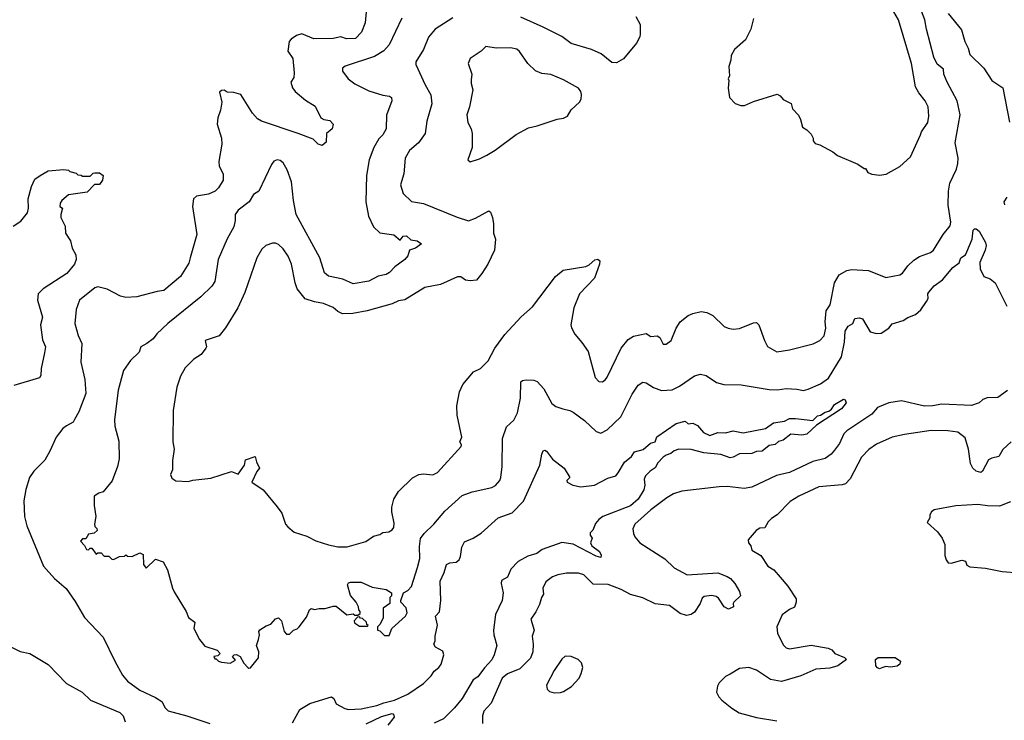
# Model space of a CAD drawing. Extents: x 1863017 to 1989460, y 394564 to 532820.
# Tile 129 of 213: x 1932312 to 1938636, y 457055 to 461556. Entities that reach past the tile are written whole.
import ezdxf

# ---------------------------------------------------------------- set-up
doc = ezdxf.new("R2010")
doc.units = 0

msp = doc.modelspace()

# ---------------------------------------------------------------- linework, layer by layer
at = {"layer": '0CON10XD'}
for points in [[(1935095, 461567.3), (1934980.6, 461495), (1934937.2, 461442.8), (1934906.5, 461365), (1934855.7, 461285), (1934856.8, 461266.8), (1934916.4, 461136.4), (1934953.2, 461073.2), (1934959.5, 461015), (1934927, 460903), (1934915.7, 460825), (1934873.1, 460765), (1934815.6, 460715), (1934787.1, 460665), (1934778.9, 460565), (1934758.6, 460495), (1934775, 460440), (1934828.6, 460388.6), (1934905, 460375.6), (1935122.5, 460287.5), (1935195, 460263.1), (1935240, 460280), (1935325, 460326.7), (1935335, 460320), (1935348.8, 460285), (1935356, 460245), (1935356.2, 460185), (1935368, 460145), (1935362, 460075), (1935318, 459985), (1935281.2, 459925), (1935245, 459882.5), (1935205, 459877.5), (1935175, 459883.3), (1935145, 459903.3), (1935125, 459903.3), (1935015, 459853.8), (1934914.2, 459835.8), (1934785, 459755.6), (1934745, 459749.5), (1934705, 459729.4), (1934544.6, 459685.4), (1934452.6, 459667.4), (1934385.6, 459665.6), (1934355, 459681.4), (1934325, 459707.1), (1934262.6, 459732.6), (1934205, 459743.5), (1934145, 459763.5), (1934095, 459825.8), (1934080.9, 459865), (1934058.1, 459985), (1934036.1, 460036.1), (1934005, 460084.3), (1933975, 460111.4), (1933955, 460120), (1933935, 460120), (1933893.8, 460105), (1933867.6, 460082.4), (1933835, 460026.7), (1933757.6, 459802.4), (1933713.1, 459705), (1933635, 459576.2), (1933594.4, 459525.6), (1933504.6, 459495.4), (1933511.9, 459455), (1933507.5, 459445), (1933478, 459405), (1933430, 459375), (1933375, 459318.8), (1933346, 459265), (1933321.4, 459195), (1933298, 459045), (1933296.2, 458845), (1933303.9, 458796.1), (1933294, 458725), (1933293.3, 458665), (1933280, 458635), (1933290.5, 458610.5), (1933315, 458593.3), (1933395, 458588.8), (1933425, 458597.5), (1933539.1, 458610.9), (1933673.6, 458653.6), (1933715, 458636.7), (1933755.9, 458695), (1933762.1, 458727.9), (1933825, 458750), (1933832.2, 458715), (1933852.9, 458675), (1933835, 458652.5), (1933804.2, 458585), (1933875.7, 458535.7), (1933966.8, 458426.8), (1933996, 458385), (1934019.2, 458315), (1934035, 458297.5), (1934075, 458264.2), (1934157.1, 458237.1), (1934215, 458208.5), (1934295, 458183.3), (1934355, 458170), (1934415, 458168.6), (1934535, 458202.9), (1934585, 458237.1), (1934625, 458248.1), (1934645, 458260.6), (1934682.5, 458265), (1934705, 458278.8), (1934715.4, 458294.6), (1934718, 458322), (1934701.3, 458395), (1934701.3, 458425), (1934714.7, 458475.3), (1934744.3, 458525), (1934835, 458611.9), (1934875, 458633.1), (1934905, 458638.9), (1934965, 458631.4), (1934995, 458646.7), (1935146.7, 458815), (1935150, 458825), (1935140, 458845), (1935151.2, 458875), (1935121.2, 459015), (1935120, 459075), (1935135.8, 459165), (1935157.8, 459212.2), (1935227.1, 459292.9), (1935271.2, 459315), (1935320, 459365), (1935364.6, 459445.4), (1935427.6, 459532.4), (1935533.8, 459646.2), (1935605, 459710.8), (1935753.2, 459906.8), (1935802.7, 459947.3), (1935948.8, 459971.2), (1935969.2, 459980.8), (1936005, 460012.5), (1936025, 460017.5), (1936037, 460007), (1936036.7, 459985), (1936003.8, 459895), (1935908, 459795), (1935871.4, 459705), (1935852.5, 459595), (1935855.8, 459575.8), (1935877.5, 459535), (1935921.8, 459481.8), (1935962.5, 459425), (1936007.3, 459257.3), (1936031.7, 459231.7), (1936055, 459228.8), (1936075, 459243.8), (1936085, 459260), (1936174.4, 459445), (1936219.4, 459500.6), (1936255, 459522.2), (1936335, 459540), (1936365, 459520.8), (1936406.2, 459525), (1936423.5, 459513.5), (1936445, 459471.4), (1936465, 459472), (1936496.1, 459493.9), (1936527.5, 459575), (1936554.5, 459615.5), (1936606.2, 459655), (1936635, 459669.2), (1936688.8, 459681.2), (1936725, 459674.3), (1936764.5, 459654.5), (1936835.6, 459585.6), (1936863.2, 459573.2), (1936895, 459568.6), (1936935, 459571.4), (1937025, 459609.2), (1937045, 459611.2), (1937060, 459595), (1937095.8, 459495), (1937115.6, 459455.6), (1937175, 459422.5), (1937255, 459434.3), (1937407, 459473), (1937450, 459495), (1937478.6, 459525), (1937488.8, 459575), (1937485.4, 459615), (1937490.8, 459685), (1937516.9, 459725), (1937544.1, 459865.9), (1937575, 459915.6), (1937623.8, 459945), (1937655, 459950.5), (1937762.5, 459945), (1937875, 459900), (1937965, 459915.8), (1937982.6, 459927.4), (1938015.6, 459975), (1938055, 460011.1), (1938090, 460035), (1938160.5, 460059.5), (1938181.1, 460075), (1938242.2, 460175), (1938288.1, 460231.9), (1938293.1, 460255), (1938274.6, 460364.6), (1938276.9, 460455), (1938286.4, 460505), (1938328.5, 460595), (1938337.8, 460632.2), (1938339.5, 460665), (1938320.4, 460765), (1938352.7, 460945), (1938333.2, 461035), (1938268.2, 461155), (1938247.1, 461205), (1938245, 461237.5), (1938205, 461270.8), (1938183.8, 461315), (1938135.5, 461495), (1938126.2, 461555), (1938083.1, 461665)], [(1934537.8, 461605), (1934530.9, 461535), (1934507.5, 461475), (1934468, 461435), (1934412.2, 461432.2), (1934375, 461445.4), (1934325, 461433.8), (1934202.4, 461432.4), (1934123.9, 461463.9), (1934090, 461455), (1934055, 461430.8), (1934042.9, 461415), (1934033.9, 461353.9), (1934065.8, 461305.8), (1934076.1, 461213.9), (1934072, 461185), (1934054.6, 461155), (1934065, 461118), (1934082, 461095), (1934147.6, 461037.6), (1934209.5, 460999.5), (1934246.2, 460925), (1934265, 460914.3), (1934305, 460908.6), (1934325.6, 460885), (1934320, 460855), (1934283.3, 460825), (1934281.3, 460768.7), (1934255, 460746.7), (1934230, 460755), (1934197.7, 460787.7), (1934100, 460825), (1933865, 460904.4), (1933839.4, 460919.4), (1933806.7, 460955), (1933732.5, 461075), (1933688.3, 461088.3), (1933645, 461090), (1933625, 461102.5), (1933608.3, 461101.7), (1933595, 461090), (1933610, 461025), (1933602.9, 460975), (1933584.3, 460925), (1933580.8, 460885), (1933609.2, 460795), (1933610.8, 460755), (1933591.4, 460645), (1933594.3, 460614.3), (1933618.6, 460565), (1933620, 460525), (1933590, 460475), (1933566.8, 460453.2), (1933525, 460433.8), (1933448.7, 460421.3), (1933428, 460405), (1933423.1, 460355), (1933450.6, 460175), (1933406.8, 460026.8), (1933398.1, 459991.9), (1933344.6, 459905.4), (1933238.8, 459815), (1933195, 459810), (1933064, 459776), (1932995, 459771.5), (1932959.3, 459779.3), (1932875, 459823.6), (1932815, 459839.2), (1932795, 459832.9), (1932697.5, 459755), (1932675.6, 459695), (1932667, 459603), (1932687.9, 459527.9), (1932710.8, 459475), (1932705.9, 459355.9), (1932731.1, 459245), (1932737.8, 459155), (1932692.6, 459037.4), (1932665, 458986.7), (1932655, 458971.2), (1932613.5, 458946.5), (1932590.3, 458929.7), (1932545.8, 458875), (1932506.9, 458785), (1932473.6, 458726.4), (1932403.6, 458656.4), (1932375.7, 458614.3), (1932351.7, 458538.3), (1932340, 458465), (1932343.3, 458365), (1932358.5, 458305), (1932466.1, 458046.1), (1932535, 457967.1), (1932610.9, 457900.9), (1932667.9, 457817.9), (1932727.8, 457715), (1932849.3, 457589.3), (1932924, 457436), (1932972.2, 457345), (1933005, 457307.1), (1933085, 457248.9), (1933185, 457202.5), (1933225, 457175.6), (1933246.4, 457135), (1933265, 457116.5), (1933385, 457084.3), (1933533.8, 457035)], [(1937025, 461562.5), (1937007.5, 461495), (1936973.6, 461426.4), (1936903.3, 461365), (1936882, 461325), (1936880, 461295), (1936867.5, 461255), (1936870, 461195), (1936862.5, 461175), (1936867.5, 461165), (1936862.5, 461115), (1936870, 461055), (1936907, 461017), (1936943.9, 461003.9), (1936966.1, 461003.9), (1937025, 461030), (1937177, 461077), (1937196.4, 461066.4), (1937215, 461042.5), (1937266.4, 461016.4), (1937275, 460982.5), (1937313, 460943), (1937327.5, 460915), (1937340, 460865), (1937368.3, 460848.3), (1937395, 460820), (1937407.5, 460795), (1937408.3, 460778.3), (1937420.7, 460760.7), (1937451.7, 460751.7), (1937535, 460707.5), (1937563.9, 460683.9), (1937695, 460626.7), (1937735, 460600), (1937745, 460600), (1937760, 460575), (1937785, 460562.5), (1937835, 460557.5), (1937877, 460563), (1937965, 460612.5), (1938032.5, 460675), (1938096.7, 460815), (1938103.3, 460835), (1938144.1, 460895.9), (1938150.8, 460935), (1938145.7, 460995.7), (1938127.5, 461035), (1938086.9, 461085), (1938065.6, 461125), (1938040, 461275), (1937956.5, 461555), (1937925.7, 461605)], [(1938276, 461595), (1938360.3, 461490.3), (1938381.4, 461415), (1938403, 461373), (1938415, 461332.5), (1938504.5, 461244.5), (1938555.8, 461165), (1938627, 461117), (1938668.3, 460898.3)], [(1934765.7, 461565), (1934685.5, 461395), (1934651.9, 461355), (1934590.5, 461319.5), (1934402.7, 461257.3), (1934386.2, 461245), (1934386.2, 461225), (1934421.2, 461175), (1934465, 461142.5), (1934555, 461097.8), (1934645, 461070.6), (1934687.5, 461065), (1934700, 461055), (1934702, 461035), (1934667.9, 460942.1), (1934665.6, 460854.4), (1934644.6, 460815.4), (1934619.5, 460790.5), (1934586.7, 460735), (1934557.8, 460655), (1934538.9, 460555), (1934535.5, 460385), (1934552.6, 460292.6), (1934585, 460226), (1934625, 460185.7), (1934715, 460172.7), (1934755, 460138.8), (1934775.5, 460164.5), (1934796.2, 460166.2), (1934825, 460140.5), (1934865, 460135.4), (1934893.3, 460115), (1934855, 460087.8), (1934814.7, 460075.3), (1934805, 460038.8), (1934785.6, 460015), (1934722.2, 459967.8), (1934688.3, 459931.7), (1934665, 459919.5), (1934615, 459907.5), (1934555, 459875.6), (1934455, 459859.5), (1934387.8, 459887.8), (1934295, 459908.5), (1934269.1, 459929.1), (1934239.1, 460025), (1934088.9, 460305), (1934070.6, 460395), (1934058.6, 460515), (1934030.3, 460590.3), (1934003.8, 460635), (1933985, 460650), (1933965, 460656), (1933945, 460646.7), (1933930, 460625), (1933847.5, 460455), (1933815, 460432.9), (1933785.6, 460385), (1933715, 460331.4), (1933695.8, 460305), (1933695.8, 460265), (1933687.1, 460225), (1933645, 460148.8), (1933586.5, 460015), (1933565, 459873.8), (1933546.2, 459843.8), (1933475, 459775.7), (1933264.3, 459605), (1933192.9, 459537.1), (1933169.2, 459505), (1933130, 459475), (1933090.5, 459455), (1933079.4, 459420.6), (1933025, 459366), (1932978.3, 459301.7), (1932945.7, 459175), (1932920.8, 458985), (1932924, 458945), (1932948.3, 458848.3), (1932951.9, 458735), (1932941.4, 458685), (1932906.6, 458593.4), (1932847.5, 458522.5), (1932820, 458515), (1932790, 458495), (1932790, 458435), (1932802.5, 458365), (1932792.5, 458315), (1932795, 458300), (1932808.3, 458288.3), (1932810, 458275), (1932791.7, 458258.3), (1932755, 458250), (1932738.3, 458221.7), (1932715, 458220), (1932702.5, 458205), (1932728.3, 458178.3), (1932741.7, 458151.7), (1932755, 458150), (1932765, 458160), (1932775, 458160), (1932803, 458123), (1932815, 458130), (1932835, 458130), (1932855, 458110), (1932885, 458110), (1932905, 458090), (1932915, 458087.5), (1932953, 458107), (1932985, 458110), (1932995, 458117.5), (1933005, 458110), (1933035, 458107.5), (1933085, 458130), (1933105, 458120), (1933107, 458057), (1933125, 458032.5), (1933185, 458090), (1933233, 458073), (1933262.3, 458022.3), (1933292.9, 457905), (1933305, 457880), (1933382.5, 457755), (1933396.7, 457715), (1933437.5, 457685), (1933430, 457645), (1933467.5, 457575), (1933501.2, 457531.2), (1933580, 457505), (1933600, 457485), (1933585, 457470), (1933560, 457465), (1933565, 457450), (1933575, 457450), (1933590, 457435), (1933608.3, 457428.3), (1933665, 457422.5), (1933698.3, 457441.7), (1933680, 457465), (1933690, 457475), (1933705, 457477.5), (1933727.5, 457465), (1933751.7, 457421.7), (1933777.5, 457395), (1933785, 457390), (1933795, 457393.3), (1933845.8, 457455.8), (1933848.8, 457495), (1933832.5, 457535), (1933846.4, 457573.6), (1933852.5, 457605), (1933847.5, 457625), (1933855, 457636.7), (1933895, 457662.5), (1933925, 457673.3), (1933955, 457707.5), (1933975, 457712.5), (1933993.9, 457693.9), (1934010, 457625), (1934025, 457607.5), (1934045, 457607.5), (1934070, 457635), (1934095, 457642.5), (1934107.5, 457655), (1934155, 457717.5), (1934173.3, 457765), (1934185, 457772.5), (1934205, 457766.7), (1934235, 457773.3), (1934275, 457772.5), (1934325, 457787.5), (1934345, 457787.5), (1934413, 457733), (1934455, 457740), (1934465, 457730), (1934485, 457730), (1934498.3, 457741.7), (1934500, 457755), (1934490, 457765), (1934487.5, 457785), (1934472.5, 457815), (1934436.1, 457856.1), (1934417.5, 457925), (1934425, 457937.5), (1934437, 457943), (1934505, 457943.3), (1934575, 457911.2), (1934665, 457896.2), (1934700, 457875), (1934700, 457855), (1934690, 457845), (1934690, 457805), (1934647.5, 457775), (1934647, 457713), (1934627, 457673), (1934610, 457655), (1934610, 457635), (1934625, 457630), (1934655, 457600), (1934685, 457600), (1934702.5, 457645), (1934790, 457725), (1934801.2, 457745), (1934795, 457777.5), (1934760, 457815), (1934760, 457825), (1934777.5, 457875), (1934805, 457888.8), (1934828.1, 457915), (1934866.7, 458036.7)], [(1936268.6, 461575), (1936298, 461525), (1936296.8, 461463.2), (1936294.3, 461445), (1936274.3, 461405), (1936189.2, 461305), (1936145, 461278.1), (1936115, 461281.4), (1936046.1, 461336.1), (1935985, 461364.4), (1935855, 461403.6), (1935795, 461446.9), (1935675, 461508.5), (1935531.4, 461571.4)], [(1935205, 460643.3), (1935265, 460661.2), (1935312.5, 460685), (1935365, 460716.7), (1935501.7, 460818.3), (1935579.3, 460860.7), (1935635, 460873.3), (1935763.6, 460916.4), (1935805, 460923.3), (1935830, 460935), (1935853.6, 460976.4), (1935907.5, 461025), (1935917.5, 461045), (1935920, 461075), (1935916.7, 461095), (1935900, 461115), (1935805, 461170), (1935724.1, 461204.1), (1935665, 461210), (1935625, 461228), (1935575, 461274.2), (1935522.2, 461352.2), (1935505, 461365.6), (1935465, 461375.6), (1935372.8, 461372.8), (1935306.3, 461383.7), (1935276.4, 461353.6), (1935205, 461306.2), (1935192, 461275), (1935216.7, 461205), (1935211.7, 461168.3), (1935211.2, 461145), (1935222, 461105), (1935200.8, 460995), (1935184.3, 460945), (1935191.4, 460895), (1935211.4, 460855), (1935218.1, 460825), (1935218, 460735), (1935190, 460655), (1935205, 460643.3)], [(1932270.7, 460229.3), (1932319.5, 460260.5), (1932363.3, 460315), (1932370, 460345), (1932366.2, 460405), (1932388.8, 460485), (1932409.7, 460530.3), (1932445, 460554.2), (1932495, 460583.8), (1932595, 460592.5), (1932625, 460590), (1932635, 460580), (1932675, 460570), (1932685, 460560), (1932707, 460557), (1932715, 460550), (1932765, 460550), (1932785, 460570), (1932795, 460572.5), (1932825, 460572.5), (1932847.5, 460555), (1932843.8, 460525), (1932825, 460496.7), (1932793.8, 460496.2), (1932745, 460447.1), (1932625, 460430), (1932582.5, 460395), (1932573, 460377), (1932570, 460355), (1932587.5, 460345), (1932576, 460305), (1932577.5, 460285), (1932605, 460230), (1932605.7, 460185), (1932639.4, 460135), (1932648.6, 460088.6), (1932673.1, 460045), (1932675.5, 460015), (1932663.6, 459985), (1932615.5, 459925), (1932463.8, 459826.2), (1932431.5, 459795), (1932426.9, 459755), (1932459.1, 459645), (1932445.3, 459595), (1932458.9, 459498.9), (1932477.5, 459455), (1932472.5, 459415), (1932450.8, 459315), (1932449.3, 459270.7), (1932440, 459255), (1932275, 459206.3)], [(1938651.2, 460415), (1938631.4, 460385), (1938636.6, 460366.6)], [(1934866.7, 458036.7), (1934881.2, 458095), (1934879.1, 458170.9), (1934887, 458223), (1934909.2, 458255), (1934971.1, 458315), (1935042.3, 458397.7), (1935155, 458498.8), (1935217.3, 458522.7), (1935345, 458551.4), (1935367.4, 458562.6), (1935395.7, 458595), (1935403.1, 458615), (1935410.6, 458685), (1935412.9, 458865), (1935438.8, 458941.2), (1935485.8, 458984.2), (1935509.5, 459030.5), (1935528.5, 459125), (1935531.5, 459228.5), (1935541.8, 459238.2), (1935565, 459242.7), (1935615, 459240), (1935635, 459232), (1935678.1, 459185), (1935730.3, 459090.3), (1935755, 459070), (1935800, 459055), (1935845, 459045.7), (1935866.2, 459035), (1935940.3, 458980.3), (1936015, 458910), (1936045, 458900), (1936085, 458921.9), (1936173.3, 459005), (1936245, 459150), (1936285, 459208), (1936315, 459226.2), (1936335, 459224), (1936382.8, 459192.8), (1936434.6, 459174.6), (1936502.4, 459177.6), (1936548.6, 459201.4), (1936645, 459268.1), (1936685, 459277.8), (1936720, 459270), (1936786.2, 459225), (1936835, 459211.5), (1936945, 459210.8), (1937125, 459180), (1937178.7, 459178.7), (1937235, 459186.4), (1937302.1, 459182.1), (1937345, 459173.3), (1937375, 459181.2), (1937454.3, 459215.7), (1937506.4, 459253.6), (1937589.5, 459390.5), (1937608.9, 459485), (1937612.7, 459555), (1937633.7, 459586.3), (1937663.3, 459605), (1937675, 459636.7), (1937705, 459641.2), (1937725, 459634), (1937775, 459551.2), (1937815, 459540.8), (1937845, 459540.9), (1937892.9, 459575), (1937915, 459601.9), (1937985, 459623.1), (1938015, 459643.1), (1938065, 459661.8), (1938098.6, 459691.4), (1938136.7, 459745), (1938145.7, 459765), (1938145.4, 459795), (1938150.9, 459805), (1938185.6, 459845), (1938238.5, 459885), (1938305, 459963.6), (1938345.3, 459994.7), (1938356.7, 460025), (1938385.3, 460044.7), (1938394.4, 460064.4), (1938429.5, 460145), (1938436.4, 460203.6), (1938445, 460212.5), (1938455, 460212.5), (1938475, 460196.7), (1938514.5, 460125), (1938518, 460105), (1938513.1, 460075), (1938478, 459995), (1938481.2, 459955), (1938505, 459906.7), (1938545, 459890), (1938576.7, 459865), (1938652, 459715)], [(1934065, 457039.2), (1934111.1, 457125), (1934175, 457162.9), (1934237.3, 457182.7), (1934315.9, 457205.9), (1934330.5, 457195), (1934345, 457160.8), (1934400.2, 457130.2), (1934424.5, 457124.5), (1934505, 457130), (1934605, 457149.5), (1934651.5, 457168.5), (1934720, 457185), (1934805, 457223.7), (1934905, 457292.4), (1934955, 457340), (1934975, 457370.2), (1935005, 457394.3), (1935019.8, 457415), (1935036, 457475), (1935029.9, 457499.9), (1934982.9, 457525), (1934972.5, 457545), (1934980.8, 457565), (1934980, 457595), (1934995.5, 457665.5), (1934982, 457725), (1935008.3, 457751.7), (1935016.8, 457825), (1935012, 457948), (1935038.9, 458005), (1935053, 458057), (1935073.8, 458066.2), (1935115, 458071.5), (1935134.3, 458085), (1935143.2, 458106.8), (1935152.1, 458167.9), (1935168.3, 458201.7), (1935225, 458224.4), (1935275, 458256.7), (1935384.7, 458355.3), (1935475, 458387.7), (1935547.7, 458462.3), (1935653.3, 458695), (1935665.6, 458765), (1935675, 458786.2), (1935685, 458790), (1935695, 458784.3), (1935735, 458732.5), (1935810, 458675), (1935845.4, 458615.4), (1935826.2, 458595), (1935828, 458585), (1935865, 458565.6), (1935915, 458555.8), (1936004.7, 458564.7), (1936089, 458611), (1936140.6, 458625), (1936156.2, 458643.8), (1936197, 458713), (1936240.5, 458749.5), (1936260.2, 458779.8), (1936315.7, 458795), (1936363.6, 458836.4), (1936392.5, 458845), (1936404, 458876), (1936528, 458962), (1936585, 458976.4), (1936605, 458960.5), (1936635, 458963.5), (1936665, 458948.2), (1936703.4, 458903.4), (1936745, 458885.4), (1936795, 458903.8), (1936845, 458902.2), (1936895, 458913.8), (1936959.2, 458900.8), (1937101.4, 458928.6), (1937154.3, 458965.7), (1937223, 458977), (1937255, 458993.3), (1937295, 458994.5), (1937405, 458980.8), (1937435, 459011.2), (1937455.5, 459014.5), (1937485, 459034), (1937508.6, 459041.4), (1937525.6, 459054.4), (1937545, 459083.8), (1937602.5, 459117.5), (1937613, 459113), (1937620, 459095), (1937590, 459055), (1937428.5, 458951.5), (1937366.5, 458893.5), (1937335, 458887.1), (1937265, 458892.2), (1937216.2, 458855), (1937185, 458846.7), (1937165, 458827.7), (1937125, 458821.2), (1937081.2, 458785), (1937045, 458781.8), (1937015, 458769.1), (1936935, 458766.4), (1936895, 458745.3), (1936875, 458741.4), (1936815, 458762.3), (1936705, 458773.5), (1936625, 458794.1), (1936546, 458796), (1936515, 458785.4), (1936495, 458768.1), (1936465, 458758.8), (1936445.6, 458745), (1936411.1, 458708.9), (1936394, 458676), (1936361.4, 458655), (1936331.4, 458625), (1936322.9, 458605), (1936326.7, 458565), (1936321.5, 458535), (1936284.5, 458475.5), (1936235, 458432.1), (1936057.8, 458365), (1936030.8, 458345), (1936010.3, 458319.7), (1935993.8, 458276.2), (1935975, 458260), (1935976, 458245), (1935988, 458225), (1935978.9, 458195), (1935986.9, 458176.9), (1936035, 458140), (1936047.1, 458115), (1936045, 458102), (1936015, 458109.1), (1935867.1, 458187.1), (1935795, 458197.3), (1935667.6, 458152.4), (1935634, 458126), (1935575, 458108.5), (1935514.4, 458075), (1935467.3, 458025), (1935445, 457975.6), (1935405.8, 457954.2), (1935404.3, 457935), (1935416.5, 457875), (1935411.9, 457825), (1935368.8, 457735), (1935354.3, 457634.3), (1935356.5, 457605), (1935375.7, 457535), (1935360, 457475), (1935345, 457443.3), (1935297, 457393), (1935254.7, 457335.3), (1935225, 457314.2), (1935154.6, 457195), (1935105, 457135.6), (1935034.8, 457065.2), (1934975, 457035.9)], [(1938655, 459172.7), (1938595, 459129.5), (1938525, 459126.9), (1938496.7, 459115), (1938475, 459093.8), (1938425, 459076.7), (1938235, 459085.6), (1938175, 459074.5), (1938122.8, 459072.8), (1937975, 459107.3), (1937895, 459095.3), (1937821.4, 459065), (1937785, 459022.1), (1937625, 458915.5), (1937605, 458894.4), (1937576.7, 458833.3), (1937545, 458790), (1937523.1, 458765), (1937485, 458737.5), (1937405, 458717.9), (1937255, 458646.8), (1937173.2, 458626.8), (1937015, 458552.1), (1936965, 458544), (1936855, 458557.5), (1936805, 458554.7), (1936565, 458526.7), (1936510.6, 458509.4), (1936468.6, 458485), (1936365, 458407.5), (1936261.9, 458315), (1936250, 458285), (1936254.4, 458255), (1936263, 458233), (1936294, 458195), (1936455, 458092.9), (1936515.5, 458035.5), (1936599.1, 457989.1), (1936795, 458001.5), (1936855, 457980), (1936876.7, 457966.7), (1936905.8, 457935), (1936935, 457883.3), (1936940.8, 457855), (1936898.8, 457815), (1936894, 457805), (1936897.5, 457785), (1936865, 457770), (1936837.1, 457785), (1936799.6, 457839.6), (1936785, 457851.1), (1936755, 457857.1), (1936708.6, 457851.4), (1936695, 457840.8), (1936681.8, 457805), (1936645, 457748.9), (1936625, 457733.8), (1936595, 457728.2), (1936555, 457741.8), (1936485, 457792.7), (1936394.2, 457804.2), (1936315, 457841.1), (1936234, 457864), (1936175, 457896.2), (1936092.6, 457927.4), (1935995, 457930.6), (1935935, 457989.2), (1935901.1, 458001.1), (1935825, 458000.9), (1935769.3, 457990.7), (1935735, 457977.5), (1935692, 457945), (1935672, 457905), (1935677.1, 457865), (1935663.1, 457845), (1935650.9, 457799.1), (1935627.8, 457752.2), (1935594.4, 457705), (1935615.6, 457635), (1935603.5, 457595), (1935610.9, 457545), (1935607.1, 457495), (1935592.2, 457455), (1935525, 457386.7), (1935445, 457354.6), (1935410, 457325), (1935339.2, 457165), (1935293.6, 457115), (1935284.5, 457085), (1935285.6, 457035)], [(1938678.8, 458845), (1938625, 458794.2), (1938599.8, 458750.2), (1938555, 458739.4), (1938535, 458727.5), (1938495.6, 458655), (1938485, 458647.1), (1938454.3, 458655), (1938434.3, 458675), (1938417.8, 458705), (1938405, 458796.7), (1938385, 458870), (1938336.7, 458905), (1938272.5, 458915), (1938165, 458916.4), (1937995, 458890.8), (1937915, 458873.8), (1937815, 458829.2), (1937766, 458795), (1937719.2, 458745), (1937644.6, 458605.4), (1937616, 458575), (1937595, 458567.8), (1937445, 458555.6), (1937315, 458495.6), (1937259.7, 458460.3), (1937176.2, 458375), (1937139.4, 458350.6), (1937119.7, 458330.3), (1937097.5, 458292.5), (1937065, 458290), (1937042.5, 458275), (1936990, 458215), (1936992.5, 458195), (1937006.7, 458175), (1937015, 458147.5), (1937073, 458113), (1937117.5, 458045), (1937155, 458022.5), (1937195.7, 457975.7)], [(1938675, 458458.8), (1938605, 458431.2), (1938527.7, 458432.3), (1938465, 458440.8), (1938325, 458433.8), (1938185, 458407.5), (1938167.5, 458395), (1938157.5, 458375), (1938157.5, 458355), (1938140, 458325), (1938207.5, 458265), (1938236.7, 458225), (1938253.3, 458185), (1938253.9, 458113.9), (1938262.5, 458085), (1938275, 458067.5), (1938293.8, 458063.8), (1938363, 458083), (1938386.4, 458076.4), (1938395, 458052.5), (1938415, 458041.2), (1938515, 458032), (1938621.2, 458011.2), (1938732, 458002)], [(1937195.7, 457975.7), (1937245.8, 457915.8), (1937298.8, 457835), (1937298.8, 457815), (1937287.3, 457782.7), (1937255, 457768), (1937208.3, 457731.7), (1937173.8, 457655), (1937178, 457615), (1937215, 457540), (1937235, 457520.8), (1937255, 457514.2), (1937395, 457536.9), (1937505, 457519.2), (1937527.3, 457507.3), (1937547.5, 457485), (1937609.7, 457459.7), (1937622.5, 457445), (1937567.5, 457405), (1937515, 457389.2), (1937425, 457382.9), (1937329.6, 457340.4), (1937205, 457304.3), (1937135, 457318.1), (1937045, 457376.9), (1936995, 457394.2), (1936935, 457388.6), (1936875, 457352.5), (1936845, 457336.2), (1936803.8, 457295), (1936794, 457275), (1936788, 457235), (1936802, 457205), (1936821.2, 457185), (1936885, 457132.5), (1936933.4, 457103.4), (1937045, 457072.5), (1937175, 457052.5)], [(1934545, 457660), (1934550, 457665), (1934541.7, 457671.7), (1934540, 457685), (1934515, 457710), (1934501.7, 457711.7), (1934495, 457720), (1934481.7, 457718.3), (1934460, 457695), (1934461.7, 457681.7), (1934495, 457660), (1934545, 457660)], [(1932225, 457541.9), (1932315, 457498), (1932376.7, 457483.3), (1932494.7, 457414.7), (1932612.2, 457292.2), (1932713.8, 457235), (1932766.2, 457185), (1932956, 457105), (1932977.5, 457085), (1932990.8, 457045)], [(1935745, 457231.2), (1935785, 457233.8), (1935805, 457240), (1935857, 457273), (1935905, 457326.7), (1935918, 457355), (1935928, 457395), (1935920.8, 457425), (1935898.6, 457445), (1935855, 457465.3), (1935815, 457467.5), (1935795, 457448.8), (1935744.2, 457375), (1935695, 457280), (1935700, 457255), (1935715, 457240), (1935745, 457231.2)], [(1937835, 457386.7), (1937821.7, 457391.7), (1937811.1, 457405), (1937808.1, 457445), (1937825, 457459.1), (1937935, 457459.6), (1937968.5, 457435), (1937963.6, 457415), (1937946.8, 457403.2), (1937905, 457396.6), (1937875, 457400.9), (1937855, 457394.4), (1937835, 457386.7)], [(1934538.3, 457031.7), (1934635, 457079.1), (1934705, 457100), (1934713.8, 457095), (1934716.7, 457075), (1934677.5, 457025)]]:
    msp.add_lwpolyline(points, dxfattribs=at)

doc.saveas('drawing.dxf')
